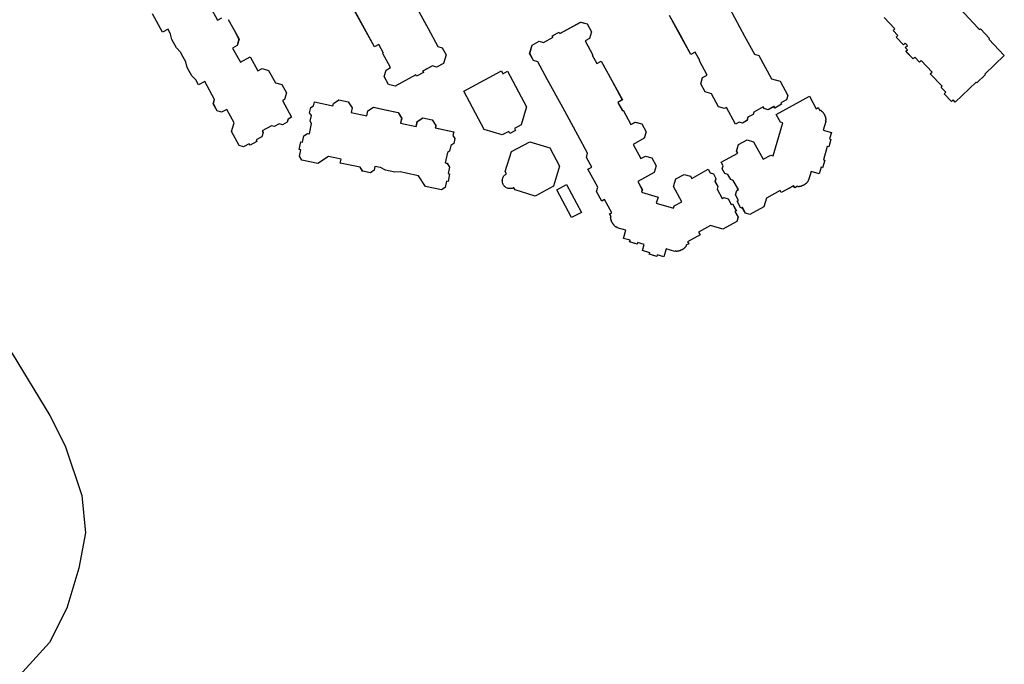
# Model space of a CAD drawing. Header units: inches. Extents: x 480978 to 483416, y 5454526 to 5457823.
# Tile 42 of 53: x 482741 to 482932, y 5455920 to 5456045. Entities that reach past the tile are written whole.
import ezdxf

# ---------------------------------------------------------------- set-up
doc = ezdxf.new("R2010")
doc.units = ezdxf.units.IN
doc.header["$MEASUREMENT"] = 0
doc.layers.add('ubcv_building_records', color=10, linetype='Continuous')
doc.layers.add('ubcv_buildings', color=10, linetype='Continuous')

# ---------------------------------------------------------------- blocks, each defined once
blk = doc.blocks.new('ubcv_buildings_cad_ACAD_1_FMEBLOCK36')
at = {"layer": 'ubcv_building_records'}
for points in [[(-9.17, -16.68), (-3.22, -27.55), (-1.32, -31.03), (-0.49, -31.27), (0.24, -32.6), (-0.24, -34.26), (-1.58, -34.99), (-2.41, -34.75), (-4.28, -35.77), (-4.13, -36.04), (-5.47, -36.77), (-5.62, -36.5), (-9.63, -38.7), (-10.87, -38.34), (-11.71, -36.8), (-11.35, -35.56), (-10.48, -35.08), (-11.98, -32.34), (-11.87, -32.28), (-12.78, -30.62), (-13.62, -31.08), (-17.75, -23.53)], [(55.05, -23.61), (58, -29), (59.9, -32.48), (60.73, -32.72), (63.2, -37.24), (64.86, -37.73), (66.36, -40.47), (66.12, -41.3), (65.01, -41.9), (65.16, -42.17), (63.82, -42.9), (63.68, -42.63), (62.57, -43.24), (61.75, -42.99), (61.57, -42.68), (59.77, -43.67), (59.63, -44.15), (58.64, -44.69), (58.46, -45.31), (57.56, -45.8), (56.94, -45.62), (56.26, -45.99), (54.51, -42.78), (54.11, -43), (52.97, -42.67), (51.59, -40.15), (50.35, -39.79), (49.51, -38.25), (49.87, -37.01), (50.74, -36.53), (49.24, -33.79), (49.35, -33.73), (48.45, -32.08), (47.61, -32.55), (45.56, -28.8), (43.49, -25.01)], [(-45.45, -23.23), (-43.99, -25.91), (-43.12, -25.43)], [(-41.88, -25.79), (-40.83, -27.71), (-39.8, -29.58), (-40.17, -30.82), (-41.04, -31.3), (-39.55, -34.02), (-37.68, -32.99), (-36.18, -35.74), (-35.31, -35.26), (-34.07, -35.62), (-32.76, -38.01), (-31.52, -38.37), (-30.64, -39.98), (-31.01, -41.22), (-31.41, -41.44), (-29.65, -44.64), (-30.33, -45.02), (-30.51, -45.64), (-31.41, -46.12), (-32.03, -45.94), (-33.02, -46.49), (-33.5, -46.34), (-35.31, -47.33), (-35.14, -47.64), (-35.38, -48.47), (-36.48, -49.07), (-36.33, -49.34), (-37.67, -50.07), (-37.82, -49.81), (-38.92, -50.41), (-39.75, -50.17), (-41.25, -47.43), (-40.76, -45.77), (-42.19, -43.16), (-43.19, -43.71), (-44.04, -43.43), (-44.77, -42.09), (-44.53, -41.26), (-46.43, -37.78), (-47.64, -38.44), (-48.17, -37.46), (-48.95, -36.67), (-49.83, -35.07), (-50.08, -33.99), (-50.59, -33.05), (-51.12, -32.07), (-51.9, -31.28), (-52.78, -29.68), (-53.03, -28.59), (-53.54, -27.66), (-54.61, -28.24), (-56.53, -24.72)]]:
    blk.add_lwpolyline(points, dxfattribs=at)
for points in [[(28.37, -28.19), (28.01, -29.43), (27.14, -29.91), (28.64, -32.65), (28.53, -32.71), (29.4, -34.31), (30.25, -33.85), (32.3, -37.59), (34.35, -41.34), (33.5, -41.8), (34.38, -43.4), (34.49, -43.34), (35.99, -46.08), (36.86, -45.61), (38.1, -45.97), (38.94, -47.51), (38.58, -48.75), (36.44, -49.92), (37.94, -52.66), (38.8, -52.19), (40.05, -52.55), (40.89, -54.09), (40.52, -55.33), (37.31, -57.08), (38.21, -58.72), (38.07, -59.17), (41.24, -60.1), (40.89, -61.29), (44.25, -62.27), (44.38, -61.82), (45.86, -61.01), (44.26, -58.09), (44.7, -56.61), (46.3, -55.73), (47.54, -56.09), (47.76, -56.49), (50.97, -54.74), (51.34, -55.42), (51.96, -55.6), (52.45, -56.49), (52.27, -57.11), (52.81, -58.1), (52.67, -58.59), (53.66, -60.39), (53.97, -60.22), (54.8, -60.46), (55.4, -61.57), (55.67, -61.42), (56.4, -62.76), (56.13, -62.9), (56.73, -64.01), (56.49, -64.83), (53.75, -66.33), (51.37, -65.64), (49.08, -66.89), (49.37, -67.43), (46.96, -68.74), (47.18, -69.14), (46.65, -69.44), (46.71, -69.55), (46.66, -69.61), (46.61, -69.67), (46.56, -69.74), (46.51, -69.79), (46.45, -69.85), (46.4, -69.91), (46.34, -69.96), (46.28, -70.01), (46.22, -70.06), (46.15, -70.11), (46.09, -70.16), (46.02, -70.2), (45.95, -70.25), (45.89, -70.29), (45.82, -70.33), (45.74, -70.36), (45.67, -70.4), (45.6, -70.43), (45.52, -70.46), (45.45, -70.48), (45.37, -70.51), (45.3, -70.53), (45.22, -70.55), (45.14, -70.57), (45.06, -70.58), (44.99, -70.6), (44.91, -70.61), (44.83, -70.62), (44.75, -70.62), (44.69, -70.51), (44.51, -70.61), (42.83, -70.11), (42.37, -71.67), (41.11, -71.31), (41.03, -71.6), (39.57, -71.17), (39.65, -70.88), (38.21, -70.46), (38.56, -69.27), (37.3, -68.9), (37.22, -69.19), (35.76, -68.76), (35.84, -68.47), (34.59, -68.1), (35.04, -66.54), (33.36, -66.05), (33.26, -65.87), (33.15, -65.93), (33.09, -65.89), (33.02, -65.84), (32.96, -65.79), (32.9, -65.73), (32.85, -65.68), (32.79, -65.62), (32.74, -65.56), (32.68, -65.5), (32.63, -65.44), (32.59, -65.38), (32.54, -65.31), (32.49, -65.25), (32.45, -65.18), (32.41, -65.11), (32.37, -65.04), (32.34, -64.97), (32.3, -64.9), (32.27, -64.82), (32.24, -64.75), (32.22, -64.67), (32.19, -64.6), (32.17, -64.52), (32.15, -64.45), (32.13, -64.37), (32.12, -64.29), (32.1, -64.21), (32.09, -64.13), (32.08, -64.05), (32.08, -63.97), (32.19, -63.91), (31.9, -63.38), (32.3, -63.16), (30.9, -60.6), (30.36, -60.89), (29.34, -59.02), (29.58, -58.19), (27.68, -54.71), (28.41, -54.31), (27.39, -52.44), (27.63, -51.61), (25.73, -48.13), (22.8, -42.79), (19.88, -37.44), (17.98, -33.96), (17.15, -33.72), (16.42, -32.38), (16.9, -30.73), (18.24, -30), (19.07, -30.24), (20.94, -29.21), (20.79, -28.95), (22.13, -28.22), (22.28, -28.48), (26.29, -26.29), (27.53, -26.65)], [(10.96, -35.74), (11.25, -36.28), (12.16, -35.8), (15.82, -42.65), (14.75, -46.16), (13.61, -46.77), (13.47, -46.84), (13.69, -47.25), (12.61, -47.82), (12.4, -47.42), (11.12, -48.1), (7.61, -47.03), (3.67, -39.64)], [(-18.68, -41.7), (-17.94, -42.85), (-18.14, -43.77), (-15.08, -44.42), (-14.88, -43.45), (-13.79, -42.75), (-11.18, -43.31), (-9.05, -43.76), (-8.34, -44.85), (-8.55, -45.82), (-5.52, -46.47), (-5.31, -45.5), (-4.23, -44.79), (-2.44, -45.18), (-1.74, -46.26), (-1.83, -46.71), (1.74, -47.47), (1.58, -48.23), (1.93, -48.77), (1.72, -49.77), (1.18, -50.12), (0.94, -51.23), (0.52, -51.5), (0.09, -53.51), (0.44, -53.58), (0.91, -54.31), (0.64, -55.54), (0.94, -55.6), (0.62, -57.09), (0.32, -57.03), (0.06, -58.26), (-0.66, -58.73), (-3.72, -58.07), (-5.07, -55.99), (-7.45, -55.48), (-8.54, -55.25), (-9.65, -55.32), (-11.44, -54.94), (-12.42, -54.42), (-13.51, -54.19), (-13.67, -54.93), (-14.39, -55.4), (-15.88, -55.08), (-16.35, -54.36), (-20.23, -53.53), (-20.07, -52.78), (-22.5, -52.26), (-24.58, -53.61), (-27.64, -52.96), (-28.11, -52.23), (-27.84, -51), (-28.14, -50.94), (-27.82, -49.45), (-27.52, -49.51), (-27.26, -48.28), (-26.54, -47.81), (-26.19, -47.89), (-25.76, -45.88), (-26.03, -45.45), (-25.8, -44.35), (-26.15, -43.81), (-25.93, -42.81), (-25.39, -42.46), (-25.23, -41.7), (-21.65, -42.47), (-21.56, -42.02), (-20.47, -41.32)], [(70.52, -40.62), (71.84, -43.03), (72.24, -42.81), (72.53, -43.35), (72.65, -43.28), (72.71, -43.33), (72.77, -43.38), (72.83, -43.43), (72.89, -43.49), (72.95, -43.54), (73.01, -43.6), (73.06, -43.66), (73.11, -43.72), (73.16, -43.78), (73.21, -43.84), (73.26, -43.91), (73.3, -43.97), (73.34, -44.04), (73.39, -44.11), (73.42, -44.18), (73.46, -44.25), (73.49, -44.32), (73.53, -44.39), (73.55, -44.47), (73.58, -44.54), (73.61, -44.62), (73.63, -44.7), (73.65, -44.77), (73.67, -44.85), (73.68, -44.93), (73.69, -45.01), (73.71, -45.09), (73.71, -45.17), (73.72, -45.25), (73.61, -45.31), (73.7, -45.48), (73.21, -47.17), (74.77, -47.62), (74.4, -48.88), (74.7, -48.96), (74.27, -50.43), (73.98, -50.34), (73.23, -52.9), (73.52, -52.99), (73.09, -54.45), (72.8, -54.36), (72.43, -55.62), (70.87, -55.16), (70.38, -56.84), (70.2, -56.94), (70.26, -57.05), (70.21, -57.12), (70.16, -57.18), (70.11, -57.24), (70.06, -57.3), (70, -57.36), (69.95, -57.41), (69.89, -57.47), (69.83, -57.52), (69.77, -57.57), (69.7, -57.62), (69.64, -57.66), (69.57, -57.71), (69.51, -57.75), (69.44, -57.79), (69.37, -57.83), (69.3, -57.87), (69.22, -57.9), (69.15, -57.93), (69.08, -57.96), (69, -57.99), (68.93, -58.01), (68.85, -58.04), (68.77, -58.06), (68.7, -58.07), (68.62, -58.09), (68.54, -58.1), (68.46, -58.11), (68.38, -58.12), (68.3, -58.13), (68.24, -58.01), (67.7, -58.31), (67.49, -57.91), (65.08, -59.22), (64.88, -58.86), (62.21, -60.31), (61.73, -61.97), (58.99, -63.47), (58.16, -63.23), (57.56, -62.12), (57.29, -62.27), (56.56, -60.93), (56.83, -60.79), (56.22, -59.68), (56.46, -58.86), (56.78, -58.68), (55.79, -56.88), (55.31, -56.74), (54.76, -55.75), (54.14, -55.56), (53.66, -54.67), (53.84, -54.05), (53.47, -53.37), (56.67, -51.62), (56.46, -51.22), (56.82, -49.98), (58.48, -49.07), (59.72, -49.43), (61.57, -52.8), (63.04, -52), (63.5, -52.13), (65.37, -45.74), (64.91, -45.61), (64.11, -44.13)], [(21.03, -58.01), (17.47, -59.91), (13.6, -58.74), (13.37, -58.3), (13.36, -58.3), (13.36, -58.31), (13.35, -58.31), (13.34, -58.31), (13.34, -58.31), (13.33, -58.32), (13.33, -58.32), (13.32, -58.32), (13.31, -58.33), (13.31, -58.33), (13.3, -58.33), (13.3, -58.34), (13.29, -58.34), (13.28, -58.34), (13.28, -58.34), (13.27, -58.35), (13.27, -58.35), (13.26, -58.35), (13.25, -58.35), (13.25, -58.36), (13.24, -58.36), (13.23, -58.36), (13.23, -58.37), (13.22, -58.37), (13.21, -58.37), (13.21, -58.37), (13.2, -58.38), (13.2, -58.38), (13.19, -58.38), (13.04, -58.43), (12.88, -58.46), (12.73, -58.48), (12.57, -58.48), (12.41, -58.46), (12.26, -58.43), (12.11, -58.38), (11.96, -58.31), (11.82, -58.23), (11.7, -58.14), (11.58, -58.04), (11.47, -57.92), (11.38, -57.79), (11.3, -57.65), (11.23, -57.51), (11.18, -57.36), (11.15, -57.21), (11.13, -57.05), (11.13, -56.89), (11.14, -56.73), (11.17, -56.58), (11.22, -56.43), (11.28, -56.28), (11.36, -56.14), (11.45, -56.01), (11.56, -55.89), (11.67, -55.79), (11.8, -55.69), (11.93, -55.61), (11.7, -55.17), (12.88, -51.31), (16.44, -49.41), (20.31, -50.58), (22.21, -54.14)], [(26.42, -63.08), (24.53, -64.09), (21.66, -58.71), (23.55, -57.7)]]:
    blk.add_lwpolyline(points, close=True, dxfattribs=at)
blk = doc.blocks.new('ubcv_buildings_cad_ACAD_1_FMEBLOCK106')
at = {"layer": 'ubcv_buildings'}
blk.add_lwpolyline([(9.77, -61.22), (13.34, -64.98), (13.62, -65.27), (13.77, -65.13), (15.52, -66.97), (15.38, -67.11), (18.39, -70.28), (14.59, -73.89), (14.7, -74), (13.07, -75.55), (12.96, -75.44), (8.89, -79.31), (8.47, -78.87), (8.14, -79.18), (6.74, -77.71), (7.07, -77.39), (6.16, -76.44), (6.38, -76.23), (4.07, -73.8), (4.4, -73.48), (2.3, -71.27), (1.97, -71.59), (1.06, -70.63), (0.73, -70.95), (-0.67, -69.48), (-0.34, -69.16), (-0.76, -68.72), (-0.36, -68.33), (-0.78, -67.89), (-1.11, -68.21), (-2.51, -66.73), (-2.18, -66.42), (-3.09, -65.46), (-2.76, -65.15), (-4.86, -62.94)], dxfattribs=at)
blk = doc.blocks.new('ubcv_buildings_cad_ACAD_1_FMEBLOCK107')
at = {"layer": 'ubcv_buildings'}
for points in [[(-9.17, -16.68), (-3.22, -27.55), (-1.32, -31.03), (-0.49, -31.27), (0.24, -32.6), (-0.24, -34.26), (-1.58, -34.99), (-2.41, -34.75), (-4.28, -35.77), (-4.13, -36.04), (-5.47, -36.77), (-5.62, -36.5), (-9.63, -38.7), (-10.87, -38.34), (-11.71, -36.8), (-11.35, -35.56), (-10.48, -35.08), (-11.98, -32.34), (-11.87, -32.28), (-12.78, -30.62), (-13.62, -31.08), (-17.75, -23.53)], [(55.05, -23.61), (58, -29), (59.9, -32.48), (60.73, -32.72), (63.2, -37.24), (64.86, -37.73), (66.36, -40.47), (66.12, -41.3), (65.01, -41.9), (65.16, -42.17), (63.82, -42.9), (63.68, -42.63), (62.57, -43.24), (61.75, -42.99), (61.57, -42.68), (59.77, -43.67), (59.63, -44.15), (58.64, -44.69), (58.46, -45.31), (57.56, -45.8), (56.94, -45.62), (56.26, -45.99), (54.51, -42.78), (54.11, -43), (52.97, -42.67), (51.59, -40.15), (50.35, -39.79), (49.51, -38.25), (49.87, -37.01), (50.74, -36.53), (49.24, -33.79), (49.35, -33.73), (48.45, -32.08), (47.61, -32.55), (45.56, -28.8), (43.49, -25.01)], [(-45.45, -23.23), (-43.99, -25.91), (-43.12, -25.43)], [(-41.88, -25.79), (-40.83, -27.71), (-39.8, -29.58), (-40.17, -30.82), (-41.04, -31.3), (-39.55, -34.02), (-37.68, -32.99), (-36.18, -35.74), (-35.31, -35.26), (-34.07, -35.62), (-32.76, -38.01), (-31.52, -38.37), (-30.64, -39.98), (-31.01, -41.22), (-31.41, -41.44), (-29.65, -44.64), (-30.33, -45.02), (-30.51, -45.64), (-31.41, -46.12), (-32.03, -45.94), (-33.02, -46.49), (-33.5, -46.34), (-35.31, -47.33), (-35.14, -47.64), (-35.38, -48.47), (-36.48, -49.07), (-36.33, -49.34), (-37.67, -50.07), (-37.82, -49.81), (-38.92, -50.41), (-39.75, -50.17), (-41.25, -47.43), (-40.76, -45.77), (-42.19, -43.16), (-43.19, -43.71), (-44.04, -43.43), (-44.77, -42.09), (-44.53, -41.26), (-46.43, -37.78), (-47.64, -38.44), (-48.17, -37.46), (-48.95, -36.67), (-49.83, -35.07), (-50.08, -33.99), (-50.59, -33.05), (-51.12, -32.07), (-51.9, -31.28), (-52.78, -29.68), (-53.03, -28.59), (-53.54, -27.66), (-54.61, -28.24), (-56.53, -24.72)]]:
    blk.add_lwpolyline(points, dxfattribs=at)
for points in [[(28.37, -28.19), (28.01, -29.43), (27.14, -29.91), (28.64, -32.65), (28.53, -32.71), (29.4, -34.31), (30.25, -33.85), (32.3, -37.59), (34.35, -41.34), (33.5, -41.8), (34.38, -43.4), (34.49, -43.34), (35.99, -46.08), (36.86, -45.61), (38.1, -45.97), (38.94, -47.51), (38.58, -48.75), (36.44, -49.92), (37.94, -52.66), (38.8, -52.19), (40.05, -52.55), (40.89, -54.09), (40.52, -55.33), (37.31, -57.08), (38.21, -58.72), (38.07, -59.17), (41.24, -60.1), (40.89, -61.29), (44.25, -62.27), (44.38, -61.82), (45.86, -61.01), (44.26, -58.09), (44.7, -56.61), (46.3, -55.73), (47.54, -56.09), (47.76, -56.49), (50.97, -54.74), (51.34, -55.42), (51.96, -55.6), (52.45, -56.49), (52.27, -57.11), (52.81, -58.1), (52.67, -58.59), (53.66, -60.39), (53.97, -60.22), (54.8, -60.46), (55.4, -61.57), (55.67, -61.42), (56.4, -62.76), (56.13, -62.9), (56.73, -64.01), (56.49, -64.83), (53.75, -66.33), (51.37, -65.64), (49.08, -66.89), (49.37, -67.43), (46.96, -68.74), (47.18, -69.14), (46.65, -69.44), (46.71, -69.55), (46.66, -69.61), (46.61, -69.67), (46.56, -69.74), (46.51, -69.79), (46.45, -69.85), (46.4, -69.91), (46.34, -69.96), (46.28, -70.01), (46.22, -70.06), (46.15, -70.11), (46.09, -70.16), (46.02, -70.2), (45.95, -70.25), (45.89, -70.29), (45.82, -70.33), (45.74, -70.36), (45.67, -70.4), (45.6, -70.43), (45.52, -70.46), (45.45, -70.48), (45.37, -70.51), (45.3, -70.53), (45.22, -70.55), (45.14, -70.57), (45.06, -70.58), (44.99, -70.6), (44.91, -70.61), (44.83, -70.62), (44.75, -70.62), (44.69, -70.51), (44.51, -70.61), (42.83, -70.11), (42.37, -71.67), (41.11, -71.31), (41.03, -71.6), (39.57, -71.17), (39.65, -70.88), (38.21, -70.46), (38.56, -69.27), (37.3, -68.9), (37.22, -69.19), (35.76, -68.76), (35.84, -68.47), (34.59, -68.1), (35.04, -66.54), (33.36, -66.05), (33.26, -65.87), (33.15, -65.93), (33.09, -65.89), (33.02, -65.84), (32.96, -65.79), (32.9, -65.73), (32.85, -65.68), (32.79, -65.62), (32.74, -65.56), (32.68, -65.5), (32.63, -65.44), (32.59, -65.38), (32.54, -65.31), (32.49, -65.25), (32.45, -65.18), (32.41, -65.11), (32.37, -65.04), (32.34, -64.97), (32.3, -64.9), (32.27, -64.82), (32.24, -64.75), (32.22, -64.67), (32.19, -64.6), (32.17, -64.52), (32.15, -64.45), (32.13, -64.37), (32.12, -64.29), (32.1, -64.21), (32.09, -64.13), (32.08, -64.05), (32.08, -63.97), (32.19, -63.91), (31.9, -63.38), (32.3, -63.16), (30.9, -60.6), (30.36, -60.89), (29.34, -59.02), (29.58, -58.19), (27.68, -54.71), (28.41, -54.31), (27.39, -52.44), (27.63, -51.61), (25.73, -48.13), (22.8, -42.79), (19.88, -37.44), (17.98, -33.96), (17.15, -33.72), (16.42, -32.38), (16.9, -30.73), (18.24, -30), (19.07, -30.24), (20.94, -29.21), (20.79, -28.95), (22.13, -28.22), (22.28, -28.48), (26.29, -26.29), (27.53, -26.65)], [(10.96, -35.74), (11.25, -36.28), (12.16, -35.8), (15.82, -42.65), (14.75, -46.16), (13.61, -46.77), (13.47, -46.84), (13.69, -47.25), (12.61, -47.82), (12.4, -47.42), (11.12, -48.1), (7.61, -47.03), (3.67, -39.64)], [(-18.68, -41.7), (-17.94, -42.85), (-18.14, -43.77), (-15.08, -44.42), (-14.88, -43.45), (-13.79, -42.75), (-11.18, -43.31), (-9.05, -43.76), (-8.34, -44.85), (-8.55, -45.82), (-5.52, -46.47), (-5.31, -45.5), (-4.23, -44.79), (-2.44, -45.18), (-1.74, -46.26), (-1.83, -46.71), (1.74, -47.47), (1.58, -48.23), (1.93, -48.77), (1.72, -49.77), (1.18, -50.12), (0.94, -51.23), (0.52, -51.5), (0.09, -53.51), (0.44, -53.58), (0.91, -54.31), (0.64, -55.54), (0.94, -55.6), (0.62, -57.09), (0.32, -57.03), (0.06, -58.26), (-0.66, -58.73), (-3.72, -58.07), (-5.07, -55.99), (-7.45, -55.48), (-8.54, -55.25), (-9.65, -55.32), (-11.44, -54.94), (-12.42, -54.42), (-13.51, -54.19), (-13.67, -54.93), (-14.39, -55.4), (-15.88, -55.08), (-16.35, -54.36), (-20.23, -53.53), (-20.07, -52.78), (-22.5, -52.26), (-24.58, -53.61), (-27.64, -52.96), (-28.11, -52.23), (-27.84, -51), (-28.14, -50.94), (-27.82, -49.45), (-27.52, -49.51), (-27.26, -48.28), (-26.54, -47.81), (-26.19, -47.89), (-25.76, -45.88), (-26.03, -45.45), (-25.8, -44.35), (-26.15, -43.81), (-25.93, -42.81), (-25.39, -42.46), (-25.23, -41.7), (-21.65, -42.47), (-21.56, -42.02), (-20.47, -41.32)], [(70.52, -40.62), (71.84, -43.03), (72.24, -42.81), (72.53, -43.35), (72.65, -43.28), (72.71, -43.33), (72.77, -43.38), (72.83, -43.43), (72.89, -43.49), (72.95, -43.54), (73.01, -43.6), (73.06, -43.66), (73.11, -43.72), (73.16, -43.78), (73.21, -43.84), (73.26, -43.91), (73.3, -43.97), (73.34, -44.04), (73.39, -44.11), (73.42, -44.18), (73.46, -44.25), (73.49, -44.32), (73.53, -44.39), (73.55, -44.47), (73.58, -44.54), (73.61, -44.62), (73.63, -44.7), (73.65, -44.77), (73.67, -44.85), (73.68, -44.93), (73.69, -45.01), (73.71, -45.09), (73.71, -45.17), (73.72, -45.25), (73.61, -45.31), (73.7, -45.48), (73.21, -47.17), (74.77, -47.62), (74.4, -48.88), (74.7, -48.96), (74.27, -50.43), (73.98, -50.34), (73.23, -52.9), (73.52, -52.99), (73.09, -54.45), (72.8, -54.36), (72.43, -55.62), (70.87, -55.16), (70.38, -56.84), (70.2, -56.94), (70.26, -57.05), (70.21, -57.12), (70.16, -57.18), (70.11, -57.24), (70.06, -57.3), (70, -57.36), (69.95, -57.41), (69.89, -57.47), (69.83, -57.52), (69.77, -57.57), (69.7, -57.62), (69.64, -57.66), (69.57, -57.71), (69.51, -57.75), (69.44, -57.79), (69.37, -57.83), (69.3, -57.87), (69.22, -57.9), (69.15, -57.93), (69.08, -57.96), (69, -57.99), (68.93, -58.01), (68.85, -58.04), (68.77, -58.06), (68.7, -58.07), (68.62, -58.09), (68.54, -58.1), (68.46, -58.11), (68.38, -58.12), (68.3, -58.13), (68.24, -58.01), (67.7, -58.31), (67.49, -57.91), (65.08, -59.22), (64.88, -58.86), (62.21, -60.31), (61.73, -61.97), (58.99, -63.47), (58.16, -63.23), (57.56, -62.12), (57.29, -62.27), (56.56, -60.93), (56.83, -60.79), (56.22, -59.68), (56.46, -58.86), (56.78, -58.68), (55.79, -56.88), (55.31, -56.74), (54.76, -55.75), (54.14, -55.56), (53.66, -54.67), (53.84, -54.05), (53.47, -53.37), (56.67, -51.62), (56.46, -51.22), (56.82, -49.98), (58.48, -49.07), (59.72, -49.43), (61.57, -52.8), (63.04, -52), (63.5, -52.13), (65.37, -45.74), (64.91, -45.61), (64.11, -44.13)], [(21.03, -58.01), (17.47, -59.91), (13.6, -58.74), (13.37, -58.3), (13.36, -58.3), (13.36, -58.31), (13.35, -58.31), (13.34, -58.31), (13.34, -58.31), (13.33, -58.32), (13.33, -58.32), (13.32, -58.32), (13.31, -58.33), (13.31, -58.33), (13.3, -58.33), (13.3, -58.34), (13.29, -58.34), (13.28, -58.34), (13.28, -58.34), (13.27, -58.35), (13.27, -58.35), (13.26, -58.35), (13.25, -58.35), (13.25, -58.36), (13.24, -58.36), (13.23, -58.36), (13.23, -58.37), (13.22, -58.37), (13.21, -58.37), (13.21, -58.37), (13.2, -58.38), (13.2, -58.38), (13.19, -58.38), (13.04, -58.43), (12.88, -58.46), (12.73, -58.48), (12.57, -58.48), (12.41, -58.46), (12.26, -58.43), (12.11, -58.38), (11.96, -58.31), (11.82, -58.23), (11.7, -58.14), (11.58, -58.04), (11.47, -57.92), (11.38, -57.79), (11.3, -57.65), (11.23, -57.51), (11.18, -57.36), (11.15, -57.21), (11.13, -57.05), (11.13, -56.89), (11.14, -56.73), (11.17, -56.58), (11.22, -56.43), (11.28, -56.28), (11.36, -56.14), (11.45, -56.01), (11.56, -55.89), (11.67, -55.79), (11.8, -55.69), (11.93, -55.61), (11.7, -55.17), (12.88, -51.31), (16.44, -49.41), (20.31, -50.58), (22.21, -54.14)], [(26.42, -63.08), (24.53, -64.09), (21.66, -58.71), (23.55, -57.7)]]:
    blk.add_lwpolyline(points, close=True, dxfattribs=at)

msp = doc.modelspace()

# ---------------------------------------------------------------- linework, layer by layer
at = {"layer": 'ubcv_building_records'}
for points in [[(482408.17, 5455882.4), (482223.12, 5456227.74), (482513.71, 5456383.64), (482739.9, 5455979.99), (482747.21, 5455968), (482750.13, 5455962.13), (482753.35, 5455952.54), (482754.06, 5455945.3), (482752.79, 5455938.51), (482750.49, 5455930.73), (482747.12, 5455924.14), (482741.31, 5455917.77)], [(482814.42, 5456053.66), (482820.36, 5456042.79), (482822.27, 5456039.31), (482823.09, 5456039.07), (482823.83, 5456037.73), (482823.34, 5456036.08), (482822, 5456035.35), (482821.18, 5456035.59), (482819.3, 5456034.57), (482819.45, 5456034.3), (482818.11, 5456033.57), (482817.97, 5456033.84), (482813.96, 5456031.64), (482812.72, 5456032), (482811.87, 5456033.54), (482812.24, 5456034.78), (482813.11, 5456035.26), (482811.61, 5456038), (482811.72, 5456038.06), (482810.81, 5456039.72), (482809.96, 5456039.26), (482805.83, 5456046.81)], [(482778.14, 5456047.11), (482779.6, 5456044.43), (482780.47, 5456044.91)], [(482878.64, 5456046.73), (482881.59, 5456041.34), (482883.49, 5456037.86), (482884.31, 5456037.62), (482886.79, 5456033.09), (482888.44, 5456032.61), (482889.94, 5456029.87), (482889.7, 5456029.04), (482888.6, 5456028.44), (482888.74, 5456028.17), (482887.41, 5456027.44), (482887.26, 5456027.71), (482886.16, 5456027.1), (482885.33, 5456027.35), (482885.16, 5456027.66), (482883.36, 5456026.67), (482883.21, 5456026.19), (482882.22, 5456025.65), (482882.04, 5456025.03), (482881.15, 5456024.54), (482880.53, 5456024.72), (482879.85, 5456024.35), (482878.09, 5456027.56), (482877.69, 5456027.34), (482876.55, 5456027.67), (482875.18, 5456030.19), (482873.94, 5456030.55), (482873.1, 5456032.09), (482873.46, 5456033.33), (482874.33, 5456033.81), (482872.83, 5456036.55), (482872.94, 5456036.61), (482872.04, 5456038.26), (482871.19, 5456037.79), (482869.14, 5456041.54), (482867.07, 5456045.32)], [(482923.2, 5456046.66), (482926.77, 5456042.91), (482927.05, 5456042.61), (482927.2, 5456042.75), (482928.95, 5456040.91), (482928.8, 5456040.77), (482931.82, 5456037.61), (482928.02, 5456034), (482928.12, 5456033.89), (482926.5, 5456032.34), (482926.39, 5456032.45), (482922.32, 5456028.57), (482921.9, 5456029.01), (482921.57, 5456028.7), (482920.17, 5456030.17), (482920.5, 5456030.49), (482919.59, 5456031.44), (482919.81, 5456031.65), (482917.5, 5456034.08), (482917.83, 5456034.4), (482915.73, 5456036.61), (482915.4, 5456036.29), (482914.49, 5456037.25), (482914.16, 5456036.93), (482912.76, 5456038.41), (482913.09, 5456038.72), (482912.67, 5456039.16), (482913.07, 5456039.55), (482912.65, 5456039.99), (482912.32, 5456039.67), (482910.92, 5456041.15), (482911.25, 5456041.46), (482910.34, 5456042.42), (482910.67, 5456042.73), (482908.57, 5456044.94)], [(482781.71, 5456044.54), (482782.76, 5456042.63), (482783.78, 5456040.76), (482783.42, 5456039.52), (482782.55, 5456039.04), (482784.04, 5456036.32), (482785.91, 5456037.35), (482787.41, 5456034.6), (482788.28, 5456035.08), (482789.52, 5456034.72), (482790.82, 5456032.33), (482792.06, 5456031.97), (482792.94, 5456030.36), (482792.58, 5456029.12), (482792.18, 5456028.9), (482793.93, 5456025.7), (482793.25, 5456025.32), (482793.07, 5456024.7), (482792.18, 5456024.22), (482791.56, 5456024.4), (482790.57, 5456023.85), (482790.08, 5456024), (482788.28, 5456023.01), (482788.45, 5456022.7), (482788.21, 5456021.87), (482787.1, 5456021.27), (482787.25, 5456021), (482785.91, 5456020.27), (482785.77, 5456020.53), (482784.66, 5456019.93), (482783.84, 5456020.17), (482782.34, 5456022.91), (482782.82, 5456024.57), (482781.4, 5456027.18), (482780.39, 5456026.63), (482779.54, 5456026.91), (482778.81, 5456028.25), (482779.05, 5456029.08), (482777.15, 5456032.55), (482775.95, 5456031.9), (482775.41, 5456032.88), (482774.63, 5456033.67), (482773.75, 5456035.27), (482773.51, 5456036.35), (482773, 5456037.29), (482772.46, 5456038.27), (482771.68, 5456039.06), (482770.8, 5456040.66), (482770.56, 5456041.75), (482770.05, 5456042.68), (482768.98, 5456042.1), (482767.05, 5456045.62)]]:
    msp.add_lwpolyline(points, dxfattribs=at)
for points in [[(482851.95, 5456042.15), (482851.59, 5456040.91), (482850.72, 5456040.43), (482852.22, 5456037.69), (482852.11, 5456037.63), (482852.99, 5456036.03), (482853.83, 5456036.49), (482855.88, 5456032.75), (482857.93, 5456029), (482857.08, 5456028.54), (482857.96, 5456026.93), (482858.07, 5456027), (482859.57, 5456024.25), (482860.44, 5456024.73), (482861.68, 5456024.37), (482862.52, 5456022.83), (482862.16, 5456021.59), (482860.02, 5456020.42), (482861.52, 5456017.68), (482862.39, 5456018.15), (482863.63, 5456017.79), (482864.47, 5456016.25), (482864.11, 5456015.01), (482860.9, 5456013.26), (482861.79, 5456011.62), (482861.66, 5456011.17), (482864.83, 5456010.24), (482864.48, 5456009.05), (482867.83, 5456008.07), (482867.97, 5456008.52), (482869.44, 5456009.33), (482867.85, 5456012.25), (482868.28, 5456013.73), (482869.89, 5456014.61), (482871.13, 5456014.25), (482871.35, 5456013.85), (482874.56, 5456015.6), (482874.93, 5456014.92), (482875.55, 5456014.74), (482876.04, 5456013.85), (482875.85, 5456013.23), (482876.4, 5456012.24), (482876.25, 5456011.75), (482877.24, 5456009.95), (482877.55, 5456010.12), (482878.38, 5456009.88), (482878.98, 5456008.77), (482879.25, 5456008.92), (482879.98, 5456007.58), (482879.72, 5456007.44), (482880.32, 5456006.33), (482880.08, 5456005.51), (482877.34, 5456004.01), (482874.96, 5456004.7), (482872.66, 5456003.45), (482872.96, 5456002.91), (482870.55, 5456001.6), (482870.77, 5456001.2), (482870.23, 5456000.9), (482870.29, 5456000.79), (482870.25, 5456000.73), (482870.2, 5456000.67), (482870.15, 5456000.6), (482870.09, 5456000.55), (482870.04, 5456000.49), (482869.98, 5456000.43), (482869.92, 5456000.38), (482869.86, 5456000.33), (482869.8, 5456000.27), (482869.74, 5456000.23), (482869.67, 5456000.18), (482869.61, 5456000.14), (482869.54, 5456000.09), (482869.47, 5456000.05), (482869.4, 5456000.01), (482869.33, 5455999.98), (482869.26, 5455999.94), (482869.18, 5455999.91), (482869.11, 5455999.88), (482869.03, 5455999.86), (482868.96, 5455999.83), (482868.88, 5455999.81), (482868.81, 5455999.79), (482868.73, 5455999.77), (482868.65, 5455999.76), (482868.57, 5455999.74), (482868.49, 5455999.73), (482868.41, 5455999.72), (482868.33, 5455999.72), (482868.27, 5455999.83), (482868.09, 5455999.73), (482866.41, 5456000.23), (482865.96, 5455998.67), (482864.7, 5455999.03), (482864.61, 5455998.74), (482863.15, 5455999.17), (482863.24, 5455999.46), (482861.8, 5455999.88), (482862.14, 5456001.07), (482860.89, 5456001.44), (482860.8, 5456001.15), (482859.34, 5456001.58), (482859.43, 5456001.87), (482858.17, 5456002.24), (482858.63, 5456003.8), (482856.95, 5456004.29), (482856.85, 5456004.47), (482856.74, 5456004.41), (482856.67, 5456004.45), (482856.61, 5456004.5), (482856.55, 5456004.55), (482856.49, 5456004.61), (482856.43, 5456004.66), (482856.38, 5456004.72), (482856.32, 5456004.78), (482856.27, 5456004.84), (482856.22, 5456004.9), (482856.17, 5456004.96), (482856.12, 5456005.03), (482856.08, 5456005.09), (482856.04, 5456005.16), (482856, 5456005.23), (482855.96, 5456005.3), (482855.92, 5456005.37), (482855.89, 5456005.44), (482855.86, 5456005.52), (482855.83, 5456005.59), (482855.8, 5456005.67), (482855.78, 5456005.74), (482855.75, 5456005.82), (482855.73, 5456005.89), (482855.72, 5456005.97), (482855.7, 5456006.05), (482855.69, 5456006.13), (482855.68, 5456006.21), (482855.67, 5456006.29), (482855.66, 5456006.37), (482855.77, 5456006.43), (482855.48, 5456006.96), (482855.88, 5456007.18), (482854.48, 5456009.74), (482853.95, 5456009.45), (482852.92, 5456011.32), (482853.17, 5456012.15), (482851.26, 5456015.63), (482852, 5456016.03), (482850.97, 5456017.9), (482851.22, 5456018.73), (482849.32, 5456022.21), (482846.39, 5456027.55), (482843.46, 5456032.9), (482841.56, 5456036.38), (482840.74, 5456036.62), (482840, 5456037.96), (482840.49, 5456039.61), (482841.83, 5456040.34), (482842.65, 5456040.1), (482844.52, 5456041.12), (482844.38, 5456041.39), (482845.72, 5456042.12), (482845.86, 5456041.86), (482849.87, 5456044.05), (482851.11, 5456043.69)], [(482834.55, 5456034.6), (482834.83, 5456034.06), (482835.74, 5456034.54), (482839.4, 5456027.68), (482838.34, 5456024.18), (482837.19, 5456023.57), (482837.06, 5456023.5), (482837.27, 5456023.09), (482836.2, 5456022.52), (482835.98, 5456022.92), (482834.71, 5456022.24), (482831.2, 5456023.31), (482827.25, 5456030.7)], [(482894.11, 5456029.72), (482895.43, 5456027.31), (482895.83, 5456027.53), (482896.12, 5456026.99), (482896.23, 5456027.06), (482896.29, 5456027.01), (482896.36, 5456026.96), (482896.42, 5456026.91), (482896.48, 5456026.85), (482896.54, 5456026.8), (482896.59, 5456026.74), (482896.65, 5456026.68), (482896.7, 5456026.62), (482896.75, 5456026.56), (482896.8, 5456026.5), (482896.84, 5456026.43), (482896.89, 5456026.37), (482896.93, 5456026.3), (482896.97, 5456026.23), (482897.01, 5456026.16), (482897.04, 5456026.09), (482897.08, 5456026.02), (482897.11, 5456025.95), (482897.14, 5456025.87), (482897.17, 5456025.8), (482897.19, 5456025.72), (482897.21, 5456025.64), (482897.23, 5456025.57), (482897.25, 5456025.49), (482897.27, 5456025.41), (482897.28, 5456025.33), (482897.29, 5456025.25), (482897.3, 5456025.17), (482897.3, 5456025.09), (482897.19, 5456025.03), (482897.29, 5456024.86), (482896.8, 5456023.17), (482898.36, 5456022.72), (482897.99, 5456021.46), (482898.28, 5456021.38), (482897.85, 5456019.91), (482897.56, 5456020), (482896.81, 5456017.44), (482897.1, 5456017.35), (482896.68, 5456015.89), (482896.38, 5456015.98), (482896.02, 5456014.72), (482894.46, 5456015.18), (482893.96, 5456013.5), (482893.79, 5456013.4), (482893.85, 5456013.29), (482893.8, 5456013.22), (482893.75, 5456013.16), (482893.7, 5456013.1), (482893.64, 5456013.04), (482893.59, 5456012.98), (482893.53, 5456012.93), (482893.47, 5456012.87), (482893.41, 5456012.82), (482893.35, 5456012.77), (482893.29, 5456012.72), (482893.22, 5456012.67), (482893.16, 5456012.63), (482893.09, 5456012.59), (482893.02, 5456012.55), (482892.95, 5456012.51), (482892.88, 5456012.47), (482892.81, 5456012.44), (482892.74, 5456012.41), (482892.66, 5456012.38), (482892.59, 5456012.35), (482892.51, 5456012.33), (482892.43, 5456012.3), (482892.36, 5456012.28), (482892.28, 5456012.27), (482892.2, 5456012.25), (482892.12, 5456012.24), (482892.04, 5456012.23), (482891.97, 5456012.22), (482891.89, 5456012.21), (482891.82, 5456012.33), (482891.29, 5456012.03), (482891.07, 5456012.43), (482888.66, 5456011.12), (482888.46, 5456011.48), (482885.8, 5456010.03), (482885.31, 5456008.37), (482882.57, 5456006.87), (482881.75, 5456007.11), (482881.14, 5456008.22), (482880.87, 5456008.07), (482880.14, 5456009.41), (482880.41, 5456009.55), (482879.81, 5456010.66), (482880.05, 5456011.48), (482880.36, 5456011.66), (482879.37, 5456013.46), (482878.89, 5456013.6), (482878.35, 5456014.59), (482877.73, 5456014.77), (482877.24, 5456015.67), (482877.42, 5456016.29), (482877.05, 5456016.97), (482880.26, 5456018.72), (482880.04, 5456019.12), (482880.4, 5456020.36), (482882.07, 5456021.27), (482883.31, 5456020.91), (482885.15, 5456017.54), (482886.63, 5456018.34), (482887.09, 5456018.21), (482888.96, 5456024.6), (482888.5, 5456024.73), (482887.69, 5456026.21)], [(482804.9, 5456028.64), (482805.64, 5456027.49), (482805.45, 5456026.57), (482808.5, 5456025.92), (482808.71, 5456026.89), (482809.79, 5456027.59), (482812.4, 5456027.03), (482814.54, 5456026.58), (482815.24, 5456025.49), (482815.03, 5456024.52), (482818.06, 5456023.87), (482818.27, 5456024.84), (482819.36, 5456025.55), (482821.15, 5456025.16), (482821.85, 5456024.08), (482821.75, 5456023.63), (482825.33, 5456022.87), (482825.17, 5456022.11), (482825.52, 5456021.56), (482825.31, 5456020.57), (482824.76, 5456020.22), (482824.53, 5456019.11), (482824.1, 5456018.84), (482823.67, 5456016.83), (482824.02, 5456016.75), (482824.49, 5456016.03), (482824.23, 5456014.8), (482824.53, 5456014.74), (482824.21, 5456013.25), (482823.91, 5456013.31), (482823.65, 5456012.08), (482822.92, 5456011.61), (482819.87, 5456012.27), (482818.52, 5456014.35), (482816.14, 5456014.86), (482815.04, 5456015.09), (482813.94, 5456015.02), (482812.15, 5456015.4), (482811.17, 5456015.92), (482810.08, 5456016.15), (482809.92, 5456015.41), (482809.19, 5456014.94), (482807.7, 5456015.26), (482807.23, 5456015.98), (482803.36, 5456016.81), (482803.52, 5456017.56), (482801.08, 5456018.08), (482799, 5456016.73), (482795.95, 5456017.38), (482795.48, 5456018.11), (482795.74, 5456019.34), (482795.44, 5456019.4), (482795.76, 5456020.89), (482796.06, 5456020.83), (482796.32, 5456022.06), (482797.05, 5456022.53), (482797.4, 5456022.45), (482797.83, 5456024.46), (482797.55, 5456024.89), (482797.79, 5456025.99), (482797.44, 5456026.53), (482797.65, 5456027.53), (482798.19, 5456027.88), (482798.36, 5456028.64), (482801.93, 5456027.87), (482802.03, 5456028.32), (482803.11, 5456029.02)], [(482844.62, 5456012.33), (482841.05, 5456010.43), (482837.19, 5456011.6), (482836.95, 5456012.04), (482836.95, 5456012.04), (482836.94, 5456012.03), (482836.94, 5456012.03), (482836.93, 5456012.03), (482836.92, 5456012.03), (482836.92, 5456012.02), (482836.91, 5456012.02), (482836.91, 5456012.02), (482836.9, 5456012.01), (482836.89, 5456012.01), (482836.89, 5456012.01), (482836.88, 5456012), (482836.87, 5456012), (482836.87, 5456012), (482836.86, 5456012), (482836.86, 5456011.99), (482836.85, 5456011.99), (482836.84, 5456011.99), (482836.84, 5456011.98), (482836.83, 5456011.98), (482836.83, 5456011.98), (482836.82, 5456011.98), (482836.81, 5456011.97), (482836.81, 5456011.97), (482836.8, 5456011.97), (482836.79, 5456011.97), (482836.79, 5456011.96), (482836.78, 5456011.96), (482836.77, 5456011.96), (482836.62, 5456011.91), (482836.47, 5456011.88), (482836.31, 5456011.86), (482836.15, 5456011.86), (482836, 5456011.88), (482835.84, 5456011.91), (482835.69, 5456011.96), (482835.55, 5456012.03), (482835.41, 5456012.11), (482835.28, 5456012.2), (482835.16, 5456012.3), (482835.06, 5456012.42), (482834.96, 5456012.55), (482834.88, 5456012.68), (482834.82, 5456012.83), (482834.77, 5456012.98), (482834.73, 5456013.13), (482834.72, 5456013.29), (482834.71, 5456013.45), (482834.73, 5456013.61), (482834.76, 5456013.76), (482834.81, 5456013.91), (482834.87, 5456014.06), (482834.95, 5456014.2), (482835.04, 5456014.33), (482835.14, 5456014.44), (482835.26, 5456014.55), (482835.38, 5456014.65), (482835.52, 5456014.73), (482835.29, 5456015.17), (482836.46, 5456019.03), (482840.02, 5456020.93), (482843.89, 5456019.76), (482845.79, 5456016.2)], [(482850, 5456007.26), (482848.12, 5456006.25), (482845.25, 5456011.63), (482847.13, 5456012.64)]]:
    msp.add_lwpolyline(points, close=True, dxfattribs=at)

# ---------------------------------------------------------------- block references
msp.add_blockref('ubcv_buildings_cad_ACAD_1_FMEBLOCK36', (482823.59, 5456070.34), dxfattribs=at)
at = {"layer": 'ubcv_buildings'}
for name, p in [('ubcv_buildings_cad_ACAD_1_FMEBLOCK106', (482913.43, 5456107.88)), ('ubcv_buildings_cad_ACAD_1_FMEBLOCK107', (482823.59, 5456070.34))]:
    msp.add_blockref(name, p, dxfattribs=at)

doc.saveas('drawing.dxf')
